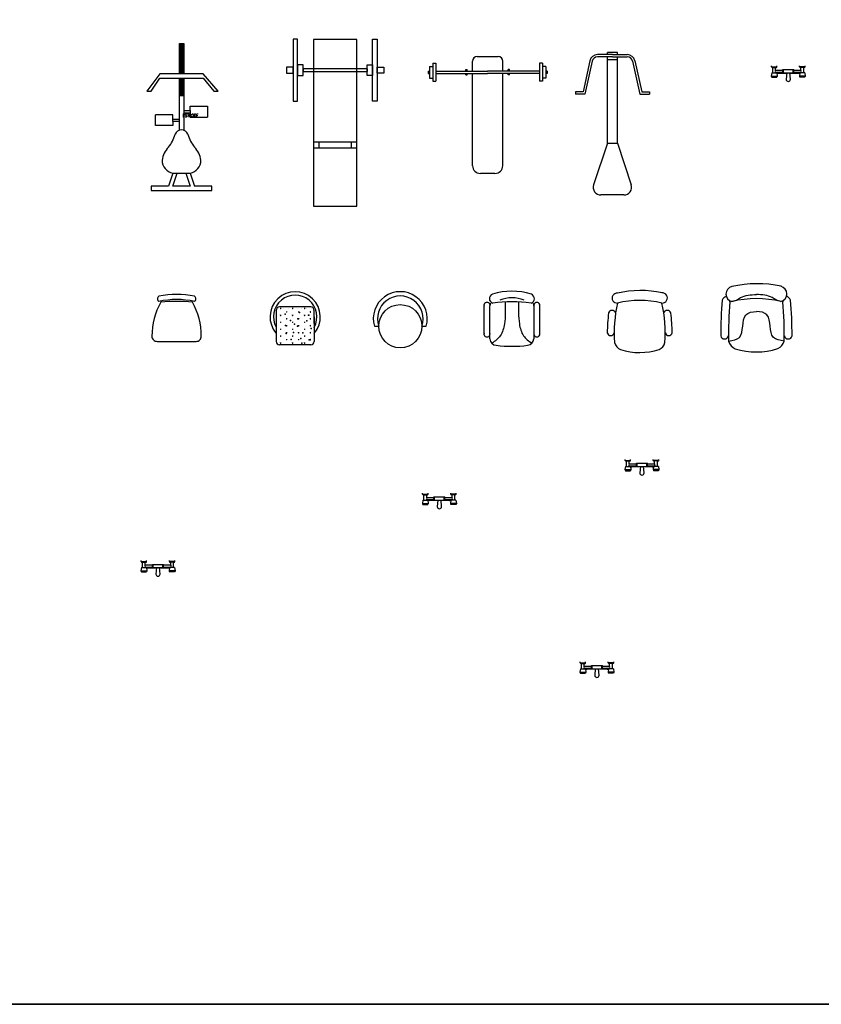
# Model space of a CAD drawing. Header units: inches. Extents: x 100794 to 106273, y 288 to 2276.
# Tile 130 of 149: x 105405 to 105840, y 288 to 821. Entities that reach past the tile are written whole.
import ezdxf

# ---------------------------------------------------------------- set-up
doc = ezdxf.new("R2010")
doc.units = ezdxf.units.IN
doc.header["$MEASUREMENT"] = 0
doc.layers.get('0').update_dxf_attribs({"linetype": 'CONTINUOUS'})
doc.layers.add('家私', color=4, linetype='CONTINUOUS')
doc.styles.add('ATTR', font='romans.shx', dxfattribs={"width": 0.8, "height": 0.7})

msp = doc.modelspace()

# ---------------------------------------------------------------- linework, layer by layer
at = {"color": 4}
for p, q in [((105812.77963, 795.55243), (105812.77963, 796.13756)), ((105812.77963, 795.55243), (105815.70527, 795.55243)), ((105813.07219, 795.25986), (105815.4127, 795.25986)), ((105813.51104, 792.33422), (105813.51104, 795.25986)), ((105814.97386, 793.79704), (105814.97386, 795.25986)), ((105815.70527, 795.55243), (105815.70527, 796.13756)), ((105827.99296, 795.55243), (105827.99296, 796.13756)), ((105830.9186, 795.55243), (105827.99296, 795.55243)), ((105830.62604, 795.25986), (105828.28553, 795.25986)), ((105828.72437, 793.79704), (105828.72437, 795.25986)), ((105830.18719, 792.33422), (105830.18719, 795.25986)), ((105830.9186, 795.55243), (105830.9186, 796.13756)), ((105812.92591, 792.33422), (105812.63334, 790.57884)), ((105812.63334, 790.57884), (105812.92591, 789.99371)), ((105812.63334, 790.57884), (105815.85155, 790.57884)), ((105812.92591, 792.33422), (105815.55899, 792.33422)), ((105812.92591, 789.99371), (105815.55899, 789.99371)), ((105814.97386, 793.79704), (105818.92347, 793.79704)), ((105814.97386, 792.62679), (105818.92347, 792.62679)), ((105814.97386, 792.33422), (105814.97386, 792.62679)), ((105815.55899, 792.33422), (105815.85155, 790.57884)), ((105815.85155, 790.57884), (105815.55899, 789.99371)), ((105820.94704, 792.04166), (105816.58296, 792.04166)), ((105818.92347, 794.08961), (105824.77476, 794.08961)), ((105818.92347, 792.33422), (105818.92347, 794.08961)), ((105818.92347, 792.33422), (105824.77476, 792.33422)), ((105819.21604, 792.33422), (105819.21604, 794.08961)), ((105820.97142, 792.33422), (105820.67886, 788.82345)), ((105823.01937, 788.82345), (105822.72681, 792.33422)), ((105827.11527, 792.04166), (105822.75119, 792.04166)), ((105824.48219, 792.33422), (105824.48219, 794.08961)), ((105824.77476, 792.33422), (105824.77476, 794.08961)), ((105824.77476, 793.79704), (105828.72437, 793.79704)), ((105824.77476, 792.62679), (105828.72437, 792.62679)), ((105828.13924, 792.33422), (105827.84668, 790.57884)), ((105831.06488, 790.57884), (105827.84668, 790.57884)), ((105827.84668, 790.57884), (105828.13924, 789.99371)), ((105830.77232, 792.33422), (105828.13924, 792.33422)), ((105830.77232, 789.99371), (105828.13924, 789.99371)), ((105828.72437, 792.33422), (105828.72437, 792.62679)), ((105830.77232, 792.33422), (105831.06488, 790.57884)), ((105831.06488, 790.57884), (105830.77232, 789.99371)), ((105733.50138, 582.27764), (105733.50138, 582.86277)), ((105733.50138, 582.27764), (105736.42702, 582.27764)), ((105733.79394, 581.98508), (105736.13445, 581.98508)), ((105734.23279, 579.05944), (105734.23279, 581.98508)), ((105735.69561, 580.52226), (105735.69561, 581.98508)), ((105736.42702, 582.27764), (105736.42702, 582.86277)), ((105748.71471, 582.27764), (105748.71471, 582.86277)), ((105751.64035, 582.27764), (105748.71471, 582.27764)), ((105751.34779, 581.98508), (105749.00727, 581.98508)), ((105749.44612, 580.52226), (105749.44612, 581.98508)), ((105750.90894, 579.05944), (105750.90894, 581.98508)), ((105751.64035, 582.27764), (105751.64035, 582.86277)), ((105733.64766, 579.05944), (105733.35509, 577.30405)), ((105733.35509, 577.30405), (105733.64766, 576.71893)), ((105733.35509, 577.30405), (105736.5733, 577.30405)), ((105733.64766, 579.05944), (105736.28073, 579.05944)), ((105733.64766, 576.71893), (105736.28073, 576.71893)), ((105735.69561, 580.52226), (105739.64522, 580.52226)), ((105735.69561, 579.352), (105739.64522, 579.352)), ((105735.69561, 579.05944), (105735.69561, 579.352)), ((105736.28073, 579.05944), (105736.5733, 577.30405)), ((105736.5733, 577.30405), (105736.28073, 576.71893)), ((105741.66879, 578.76687), (105737.30471, 578.76687)), ((105739.64522, 580.81482), (105745.4965, 580.81482)), ((105739.64522, 579.05944), (105739.64522, 580.81482)), ((105739.64522, 579.05944), (105745.4965, 579.05944)), ((105739.93779, 579.05944), (105739.93779, 580.81482)), ((105741.69317, 579.05944), (105741.40061, 575.54867)), ((105743.74112, 575.54867), (105743.44856, 579.05944)), ((105747.83702, 578.76687), (105743.47294, 578.76687)), ((105745.20394, 579.05944), (105745.20394, 580.81482)), ((105745.4965, 579.05944), (105745.4965, 580.81482)), ((105745.4965, 580.52226), (105749.44612, 580.52226)), ((105745.4965, 579.352), (105749.44612, 579.352)), ((105748.86099, 579.05944), (105748.56843, 577.30405)), ((105751.78663, 577.30405), (105748.56843, 577.30405)), ((105748.56843, 577.30405), (105748.86099, 576.71893)), ((105751.49407, 579.05944), (105748.86099, 579.05944)), ((105751.49407, 576.71893), (105748.86099, 576.71893)), ((105749.44612, 579.05944), (105749.44612, 579.352)), ((105751.49407, 579.05944), (105751.78663, 577.30405)), ((105751.78663, 577.30405), (105751.49407, 576.71893)), ((105623.87778, 560.77875), (105623.58522, 559.02336)), ((105623.7315, 563.99695), (105623.7315, 564.58208)), ((105623.7315, 563.99695), (105626.65714, 563.99695)), ((105623.87778, 560.77875), (105626.51086, 560.77875)), ((105624.02406, 563.70439), (105626.36458, 563.70439)), ((105624.46291, 560.77875), (105624.46291, 563.70439)), ((105625.92573, 562.24157), (105625.92573, 563.70439)), ((105625.92573, 562.24157), (105629.87535, 562.24157)), ((105625.92573, 561.07131), (105629.87535, 561.07131)), ((105625.92573, 560.77875), (105625.92573, 561.07131)), ((105626.51086, 560.77875), (105626.80342, 559.02336)), ((105626.65714, 563.99695), (105626.65714, 564.58208)), ((105631.89891, 560.48618), (105627.53483, 560.48618)), ((105629.87535, 562.53413), (105635.72663, 562.53413)), ((105629.87535, 560.77875), (105629.87535, 562.53413)), ((105629.87535, 560.77875), (105635.72663, 560.77875)), ((105630.16791, 560.77875), (105630.16791, 562.53413)), ((105631.92329, 560.77875), (105631.63073, 557.26798)), ((105633.97124, 557.26798), (105633.67868, 560.77875)), ((105638.06714, 560.48618), (105633.70306, 560.48618)), ((105635.43406, 560.77875), (105635.43406, 562.53413)), ((105635.72663, 560.77875), (105635.72663, 562.53413)), ((105635.72663, 562.24157), (105639.67624, 562.24157)), ((105635.72663, 561.07131), (105639.67624, 561.07131)), ((105639.09112, 560.77875), (105638.79855, 559.02336)), ((105638.94483, 563.99695), (105638.94483, 564.58208)), ((105641.87047, 563.99695), (105638.94483, 563.99695)), ((105641.72419, 560.77875), (105639.09112, 560.77875)), ((105641.57791, 563.70439), (105639.2374, 563.70439)), ((105639.67624, 562.24157), (105639.67624, 563.70439)), ((105639.67624, 560.77875), (105639.67624, 561.07131)), ((105641.13906, 560.77875), (105641.13906, 563.70439)), ((105641.72419, 560.77875), (105642.01676, 559.02336)), ((105641.87047, 563.99695), (105641.87047, 564.58208)), ((105623.58522, 559.02336), (105623.87778, 558.43823)), ((105623.58522, 559.02336), (105626.80342, 559.02336)), ((105623.87778, 558.43823), (105626.51086, 558.43823)), ((105626.80342, 559.02336), (105626.51086, 558.43823)), ((105642.01676, 559.02336), (105638.79855, 559.02336)), ((105638.79855, 559.02336), (105639.09112, 558.43823)), ((105641.72419, 558.43823), (105639.09112, 558.43823)), ((105642.01676, 559.02336), (105641.72419, 558.43823)), ((105471.41961, 524.21735), (105471.12704, 522.46197)), ((105471.27332, 527.43556), (105471.27332, 528.02069)), ((105471.27332, 527.43556), (105474.19897, 527.43556)), ((105471.41961, 524.21735), (105474.05268, 524.21735)), ((105471.56589, 527.143), (105473.9064, 527.143)), ((105472.00473, 524.21735), (105472.00473, 527.143)), ((105473.46756, 525.68017), (105473.46756, 527.143)), ((105473.46756, 525.68017), (105477.41717, 525.68017)), ((105473.46756, 524.50992), (105477.41717, 524.50992)), ((105473.46756, 524.21735), (105473.46756, 524.50992)), ((105474.05268, 524.21735), (105474.34525, 522.46197)), ((105474.19897, 527.43556), (105474.19897, 528.02069)), ((105479.44074, 523.92479), (105475.07666, 523.92479)), ((105477.41717, 525.97274), (105483.26845, 525.97274)), ((105477.41717, 524.21735), (105477.41717, 525.97274)), ((105477.41717, 524.21735), (105483.26845, 524.21735)), ((105477.70974, 524.21735), (105477.70974, 525.97274)), ((105479.46512, 524.21735), (105479.17256, 520.70658)), ((105481.51307, 520.70658), (105481.22051, 524.21735)), ((105485.60897, 523.92479), (105481.24489, 523.92479)), ((105482.97589, 524.21735), (105482.97589, 525.97274)), ((105483.26845, 524.21735), (105483.26845, 525.97274)), ((105483.26845, 525.68017), (105487.21807, 525.68017)), ((105483.26845, 524.50992), (105487.21807, 524.50992)), ((105486.63294, 524.21735), (105486.34038, 522.46197)), ((105486.48666, 527.43556), (105486.48666, 528.02069)), ((105489.4123, 527.43556), (105486.48666, 527.43556)), ((105489.26602, 524.21735), (105486.63294, 524.21735)), ((105489.11974, 527.143), (105486.77922, 527.143)), ((105487.21807, 525.68017), (105487.21807, 527.143)), ((105487.21807, 524.21735), (105487.21807, 524.50992)), ((105488.68089, 524.21735), (105488.68089, 527.143)), ((105489.26602, 524.21735), (105489.55858, 522.46197)), ((105489.4123, 527.43556), (105489.4123, 528.02069)), ((105471.12704, 522.46197), (105471.41961, 521.87684)), ((105471.12704, 522.46197), (105474.34525, 522.46197)), ((105471.41961, 521.87684), (105474.05268, 521.87684)), ((105474.34525, 522.46197), (105474.05268, 521.87684)), ((105489.55858, 522.46197), (105486.34038, 522.46197)), ((105486.34038, 522.46197), (105486.63294, 521.87684)), ((105489.26602, 521.87684), (105486.63294, 521.87684)), ((105489.55858, 522.46197), (105489.26602, 521.87684)), ((105709.10808, 472.59348), (105709.10808, 473.1786)), ((105709.10808, 472.59348), (105712.03372, 472.59348)), ((105709.40064, 472.30091), (105711.74115, 472.30091)), ((105709.83949, 469.37527), (105709.83949, 472.30091)), ((105711.30231, 470.83809), (105711.30231, 472.30091)), ((105711.30231, 470.83809), (105715.25192, 470.83809)), ((105711.30231, 469.66783), (105715.25192, 469.66783)), ((105711.30231, 469.37527), (105711.30231, 469.66783)), ((105712.03372, 472.59348), (105712.03372, 473.1786)), ((105715.25192, 471.13066), (105721.10321, 471.13066)), ((105715.25192, 469.37527), (105715.25192, 471.13066)), ((105715.54449, 469.37527), (105715.54449, 471.13066)), ((105720.81064, 469.37527), (105720.81064, 471.13066)), ((105721.10321, 469.37527), (105721.10321, 471.13066)), ((105721.10321, 470.83809), (105725.05282, 470.83809)), ((105721.10321, 469.66783), (105725.05282, 469.66783)), ((105724.32141, 472.59348), (105724.32141, 473.1786)), ((105727.24705, 472.59348), (105724.32141, 472.59348)), ((105726.95449, 472.30091), (105724.61398, 472.30091)), ((105725.05282, 470.83809), (105725.05282, 472.30091)), ((105725.05282, 469.37527), (105725.05282, 469.66783)), ((105726.51564, 469.37527), (105726.51564, 472.30091)), ((105727.24705, 472.59348), (105727.24705, 473.1786)), ((105709.25436, 469.37527), (105708.9618, 467.61989)), ((105708.9618, 467.61989), (105709.25436, 467.03476)), ((105708.9618, 467.61989), (105712.18, 467.61989)), ((105709.25436, 469.37527), (105711.88744, 469.37527)), ((105709.25436, 467.03476), (105711.88744, 467.03476)), ((105711.88744, 469.37527), (105712.18, 467.61989)), ((105712.18, 467.61989), (105711.88744, 467.03476)), ((105717.27549, 469.08271), (105712.91141, 469.08271)), ((105715.25192, 469.37527), (105721.10321, 469.37527)), ((105717.29987, 469.37527), (105717.00731, 465.8645)), ((105719.34782, 465.8645), (105719.05526, 469.37527)), ((105723.44372, 469.08271), (105719.07964, 469.08271)), ((105724.46769, 469.37527), (105724.17513, 467.61989)), ((105727.39334, 467.61989), (105724.17513, 467.61989)), ((105724.17513, 467.61989), (105724.46769, 467.03476)), ((105727.10077, 469.37527), (105724.46769, 469.37527)), ((105727.10077, 467.03476), (105724.46769, 467.03476)), ((105727.10077, 469.37527), (105727.39334, 467.61989)), ((105727.39334, 467.61989), (105727.10077, 467.03476))]:
    msp.add_line(p, q, dxfattribs=at)
msp.add_line((101017.46248, 287.5562), (106272.66502, 287.5562))
msp.add_lwpolyline([(101017.46248, 2275.68468), (106272.66502, 2275.68468), (106272.66502, 287.5562), (101017.46248, 287.5562)], close=True)
for centre, radius, start, end in [((105813.07219, 795.55243), 0.29256, 180, 270), ((105815.4127, 795.55243), 0.29256, 270, 0), ((105828.28553, 795.55243), 0.29256, 180, 270), ((105830.62604, 795.55243), 0.29256, 270, 0), ((105815.79352, 793.21192), 1.00708, 144.478238, 215.521762), ((105818.30442, 780.11827), 12.04701, 98.215389, 102.792387), ((105825.39381, 780.11827), 12.04701, 77.207613, 81.784611), ((105827.90471, 793.21192), 1.00708, 324.478238, 35.521762), ((105821.84911, 788.82345), 1.17026, 180, 0), ((105733.79394, 582.27764), 0.29256, 180, 270), ((105736.13445, 582.27764), 0.29256, 270, 0), ((105749.00727, 582.27764), 0.29256, 180, 270), ((105751.34779, 582.27764), 0.29256, 270, 0), ((105736.51527, 579.93713), 1.00708, 144.478238, 215.521762), ((105739.02616, 566.84349), 12.04701, 98.215389, 102.792387), ((105746.11556, 566.84349), 12.04701, 77.207613, 81.784611), ((105748.62646, 579.93713), 1.00708, 324.478238, 35.521762), ((105742.57086, 575.54867), 1.17026, 180, 0), ((105624.02406, 563.99695), 0.29256, 180, 270), ((105626.74539, 561.65644), 1.00708, 144.478238, 215.521762), ((105626.36458, 563.99695), 0.29256, 270, 0), ((105629.25629, 548.5628), 12.04701, 98.215389, 102.792387), ((105636.34569, 548.5628), 12.04701, 77.207613, 81.784611), ((105639.2374, 563.99695), 0.29256, 180, 270), ((105638.85658, 561.65644), 1.00708, 324.478238, 35.521762), ((105641.57791, 563.99695), 0.29256, 270, 0), ((105632.80099, 557.26798), 1.17026, 180, 0), ((105471.56589, 527.43556), 0.29256, 180, 270), ((105474.28722, 525.09505), 1.00708, 144.478238, 215.521762), ((105473.9064, 527.43556), 0.29256, 270, 0), ((105476.79811, 512.00141), 12.04701, 98.215389, 102.792387), ((105483.88751, 512.00141), 12.04701, 77.207613, 81.784611), ((105486.77922, 527.43556), 0.29256, 180, 270), ((105486.39841, 525.09505), 1.00708, 324.478238, 35.521762), ((105489.11974, 527.43556), 0.29256, 270, 0), ((105480.34281, 520.70658), 1.17026, 180, 0), ((105709.40064, 472.59348), 0.29256, 180, 270), ((105712.12197, 470.25296), 1.00708, 144.478238, 215.521762), ((105711.74115, 472.59348), 0.29256, 270, 0), ((105724.61398, 472.59348), 0.29256, 180, 270), ((105724.23316, 470.25296), 1.00708, 324.478238, 35.521762), ((105726.95449, 472.59348), 0.29256, 270, 0), ((105714.63287, 457.15932), 12.04701, 98.215389, 102.792387), ((105718.17757, 465.8645), 1.17026, 180, 0), ((105721.72227, 457.15932), 12.04701, 77.207613, 81.784611)]:
    msp.add_arc(centre, radius, start, end, dxfattribs=at)
at = {"layer": '家私', "linetype": 'Continuous'}
for p, q in [((105491.91036, 808.17683), (105494.25087, 808.17683)), ((105491.91036, 791.79324), (105491.91036, 808.17683)), ((105492.49549, 808.17683), (105492.49549, 791.77662)), ((105493.08061, 791.79324), (105493.08061, 808.17683)), ((105493.66574, 808.17683), (105493.66574, 791.77662)), ((105494.25087, 808.17683), (105494.25087, 791.79324)), ((105556.01482, 810.52148), (105553.54261, 810.52148)), ((105553.54261, 810.52148), (105553.54261, 777.03428)), ((105556.01482, 777.03428), (105556.01482, 810.52148)), ((105564.64188, 810.4091), (105564.64188, 720.06109)), ((105588.0155, 810.4091), (105564.64188, 810.4091)), ((105588.0155, 720.06109), (105588.0155, 810.4091)), ((105596.64257, 810.52148), (105599.11478, 810.52148)), ((105596.64257, 810.52148), (105599.11478, 810.52148)), ((105596.64257, 777.03428), (105596.64257, 810.52148)), ((105596.64257, 777.03428), (105596.64257, 810.52148)), ((105599.11478, 810.52148), (105599.11478, 777.03428)), ((105599.11478, 810.52148), (105599.11478, 777.03428)), ((105653.31602, 801.18701), (105664.60789, 801.18701)), ((105726.54115, 802.18544), (105718.46571, 802.18544)), ((105726.54115, 800.92156), (105718.46571, 800.92156)), ((105729.25217, 803.39625), (105723.83014, 803.39625)), ((105723.83014, 802.18544), (105723.83014, 803.39625)), ((105723.83014, 754.20327), (105723.83014, 800.92156)), ((105726.54115, 802.18544), (105734.61659, 802.18544)), ((105726.54115, 800.92156), (105734.61659, 800.92156)), ((105729.25217, 802.18544), (105729.25217, 803.39625)), ((105729.25217, 754.20327), (105729.25217, 800.92156)), ((105553.54261, 795.3511), (105549.8836, 795.3511)), ((105549.8836, 795.3511), (105549.8836, 792.20465)), ((105553.54261, 792.20465), (105553.54261, 795.3511)), ((105558.93652, 796.58721), (105556.01482, 796.58721)), ((105556.01482, 796.58721), (105556.01482, 790.96855)), ((105558.93652, 790.96855), (105558.93652, 796.58721)), ((105593.72087, 796.58721), (105596.64257, 796.58721)), ((105593.72087, 796.58721), (105596.64257, 796.58721)), ((105593.72087, 790.96855), (105593.72087, 796.58721)), ((105593.72087, 790.96855), (105593.72087, 796.58721)), ((105596.64257, 796.58721), (105596.64257, 790.96855)), ((105596.64257, 796.58721), (105596.64257, 790.96855)), ((105599.11478, 792.20465), (105599.11478, 795.3511)), ((105599.11478, 792.20465), (105599.11478, 795.3511)), ((105599.11478, 795.3511), (105602.77378, 795.3511)), ((105599.11478, 795.3511), (105602.77378, 795.3511)), ((105602.77378, 795.3511), (105602.77378, 792.20465)), ((105602.77378, 795.3511), (105602.77378, 792.20465)), ((105627.52886, 795.84963), (105629.21403, 795.84963)), ((105627.52886, 795.84963), (105627.52886, 789.53024)), ((105629.21403, 797.5348), (105630.8992, 797.5348)), ((105629.21403, 797.5348), (105629.21403, 787.84508)), ((105630.8992, 797.5348), (105630.8992, 787.84508)), ((105650.78827, 793.32188), (105650.78827, 798.65925)), ((105667.13565, 793.32188), (105667.13565, 798.65925)), ((105688.70988, 797.5348), (105687.02471, 797.5348)), ((105687.02471, 797.5348), (105687.02471, 787.84508)), ((105688.70988, 797.5348), (105688.70988, 787.84508)), ((105690.39505, 795.84963), (105688.70988, 795.84963)), ((105690.39505, 795.84963), (105690.39505, 789.53024)), ((105714.35196, 798.88124), (105710.64136, 782.08359)), ((105715.58609, 798.60862), (105711.65652, 780.81971)), ((105723.83014, 799.47975), (105729.25217, 799.47975)), ((105737.49622, 798.60862), (105741.42579, 780.81971)), ((105738.73034, 798.88124), (105742.44095, 782.08359)), ((105481.37805, 791.79324), (105474.35651, 782.43118)), ((105491.91036, 791.79324), (105481.37805, 791.79324)), ((105504.78318, 791.79324), (105491.91036, 791.79324)), ((105512.97497, 782.43118), (105504.78318, 791.79324)), ((105549.8836, 792.20465), (105553.54261, 792.20465)), ((105556.01482, 790.96855), (105558.93652, 790.96855)), ((105558.93652, 794.45212), (105558.93652, 793.10364)), ((105593.72087, 794.45212), (105558.93652, 794.45212)), ((105558.93652, 793.10364), (105593.72087, 793.10364)), ((105593.72087, 794.45212), (105593.72087, 793.10364)), ((105593.72087, 794.45212), (105593.72087, 793.10364)), ((105596.64257, 790.96855), (105593.72087, 790.96855)), ((105596.64257, 790.96855), (105593.72087, 790.96855)), ((105602.77378, 792.20465), (105599.11478, 792.20465)), ((105602.77378, 792.20465), (105599.11478, 792.20465)), ((105626.7371, 793.32188), (105627.52886, 793.32188)), ((105626.7371, 793.32188), (105626.7371, 792.058)), ((105626.7371, 792.058), (105627.52886, 792.058)), ((105630.8992, 793.32188), (105658.96196, 793.32188)), ((105630.8992, 792.058), (105658.96196, 792.058)), ((105647.05116, 793.32188), (105647.05116, 794.16446)), ((105647.05116, 794.16446), (105647.89375, 794.16446)), ((105647.05116, 791.21541), (105647.05116, 792.058)), ((105647.05116, 791.21541), (105647.89375, 791.21541)), ((105647.89375, 793.32188), (105647.89375, 794.16446)), ((105647.89375, 791.21541), (105647.89375, 792.058)), ((105650.78827, 742.00827), (105650.78827, 792.058)), ((105687.02471, 793.32188), (105658.96196, 793.32188)), ((105687.02471, 792.058), (105658.96196, 792.058)), ((105667.13565, 742.00827), (105667.13565, 792.058)), ((105670.87275, 794.16446), (105670.03017, 794.16446)), ((105670.03017, 793.32188), (105670.03017, 794.16446)), ((105670.03017, 791.21541), (105670.03017, 792.058)), ((105670.87275, 791.21541), (105670.03017, 791.21541)), ((105670.87275, 793.32188), (105670.87275, 794.16446)), ((105670.87275, 791.21541), (105670.87275, 792.058)), ((105691.18681, 793.32188), (105690.39505, 793.32188)), ((105691.18681, 792.058), (105690.39505, 792.058)), ((105691.18681, 793.32188), (105691.18681, 792.058)), ((105476.69702, 782.43118), (105481.37805, 789.45272)), ((105481.37805, 789.45272), (105504.78318, 789.45272)), ((105491.91036, 780.09067), (105491.91036, 789.45272)), ((105492.49549, 789.31136), (105492.49549, 780.09067)), ((105493.08061, 780.09067), (105493.08061, 789.45272)), ((105493.66574, 789.31136), (105493.66574, 780.09067)), ((105494.25087, 789.45272), (105494.25087, 780.09067)), ((105504.78318, 789.45272), (105510.63446, 782.43118)), ((105627.52886, 789.53024), (105629.21403, 789.53024)), ((105629.21403, 787.84508), (105630.8992, 787.84508)), ((105688.70988, 787.84508), (105687.02471, 787.84508)), ((105690.39505, 789.53024), (105688.70988, 789.53024)), ((105474.35651, 782.43118), (105476.69702, 782.43118)), ((105491.91036, 761.21794), (105491.91036, 780.09067)), ((105491.91036, 780.09067), (105494.25087, 780.09067)), ((105494.25087, 780.09067), (105494.25087, 761.21794)), ((105510.63446, 782.43118), (105512.97497, 782.43118)), ((105706.4969, 782.08359), (105706.4969, 780.81971)), ((105710.64136, 782.08359), (105706.4969, 782.08359)), ((105711.65652, 780.81971), (105706.4969, 780.81971)), ((105741.42579, 780.81971), (105746.58541, 780.81971)), ((105742.44095, 782.08359), (105746.58541, 782.08359)), ((105746.58541, 782.08359), (105746.58541, 780.81971)), ((105497.76164, 774.23939), (105507.12369, 774.23939)), ((105497.76164, 771.89887), (105497.76164, 774.23939)), ((105507.12369, 774.23939), (105507.12369, 768.3881)), ((105553.54261, 777.03428), (105556.01482, 777.03428)), ((105599.11478, 777.03428), (105596.64257, 777.03428)), ((105599.11478, 777.03428), (105596.64257, 777.03428)), ((105479.03753, 763.70708), (105479.03753, 769.55836)), ((105488.39959, 769.55836), (105479.03753, 769.55836)), ((105488.39959, 767.21785), (105488.39959, 769.55836)), ((105494.25087, 771.89887), (105497.76164, 771.89887)), ((105494.25087, 770.72862), (105497.76164, 770.72862)), ((105497.76164, 771.89887), (105497.76164, 768.3881)), ((105497.76164, 768.3881), (105507.12369, 768.3881)), ((105488.39959, 763.70708), (105479.03753, 763.70708)), ((105488.39959, 766.04759), (105488.39959, 767.21785)), ((105488.39959, 767.21785), (105491.91036, 767.21785)), ((105491.91036, 766.04759), (105488.39959, 766.04759)), ((105488.39959, 766.04759), (105488.39959, 763.70708)), ((105564.64188, 754.89676), (105588.0155, 754.89676)), ((105567.56358, 754.89676), (105567.56358, 751.75032)), ((105585.0938, 754.89676), (105585.0938, 751.75032)), ((105723.83014, 754.20327), (105716.32404, 731.7168)), ((105723.83014, 754.20327), (105729.25217, 754.20327)), ((105729.25217, 754.20327), (105736.75826, 731.7168)), ((105564.64188, 751.75032), (105588.0155, 751.75032)), ((105488.39959, 737.96143), (105486.05907, 730.9399)), ((105488.39959, 737.96143), (105497.76164, 737.96143)), ((105488.39959, 730.9399), (105490.7401, 737.96143)), ((105495.42113, 737.96143), (105497.76164, 730.9399)), ((105497.76164, 737.96143), (105500.10215, 730.9399)), ((105662.92272, 737.79535), (105655.00119, 737.79535)), ((105476.69702, 730.9399), (105476.69702, 728.59938)), ((105482.5483, 730.9399), (105476.69702, 730.9399)), ((105476.69702, 728.59938), (105509.4642, 728.59938)), ((105486.05907, 730.9399), (105482.5483, 730.9399)), ((105497.76164, 730.9399), (105488.39959, 730.9399)), ((105509.4642, 730.9399), (105500.10215, 730.9399)), ((105509.4642, 728.59938), (105509.4642, 730.9399)), ((105732.7621, 726.16993), (105720.32021, 726.16993)), ((105564.64188, 720.06109), (105588.0155, 720.06109)), ((105544.37218, 663.6043), (105544.37218, 646.7526)), ((105544.64403, 663.44098), (105544.64403, 663.44098)), ((105545.88528, 664.68222), (105545.88528, 664.68222)), ((105563.09799, 665.47671), (105546.24459, 665.47671)), ((105546.65736, 664.91587), (105546.65736, 664.44777)), ((105546.65736, 664.79885), (105546.78708, 664.87374)), ((105546.65736, 664.74033), (105546.8446, 664.74033)), ((105546.65736, 664.68182), (105546.89141, 664.68182)), ((105546.65736, 664.6233), (105546.8446, 664.6233)), ((105546.65736, 664.56479), (105546.78709, 664.4899)), ((105548.36777, 664.68222), (105548.36777, 664.68222)), ((105549.90047, 663.04346), (105549.90047, 662.57536)), ((105549.90047, 662.92644), (105550.03019, 663.00133)), ((105549.90047, 662.86792), (105550.08771, 662.86792)), ((105549.90047, 662.80941), (105550.13452, 662.80941)), ((105549.90047, 662.75089), (105550.08771, 662.75089)), ((105549.90047, 662.69238), (105550.0302, 662.61749)), ((105550.85025, 664.68222), (105550.85025, 664.68222)), ((105553.14358, 664.91587), (105553.14358, 664.44777)), ((105553.14358, 664.79885), (105553.2733, 664.87374)), ((105553.14358, 664.74033), (105553.33082, 664.74033)), ((105553.14358, 664.68182), (105553.37763, 664.68182)), ((105553.14358, 664.6233), (105553.33082, 664.6233)), ((105553.14358, 664.56479), (105553.27331, 664.4899)), ((105553.33274, 664.68222), (105553.33274, 664.68222)), ((105555.81523, 664.68222), (105555.81523, 664.68222)), ((105556.38669, 663.04346), (105556.38669, 662.57536)), ((105556.38669, 662.92644), (105556.51641, 663.00133)), ((105556.38669, 662.86792), (105556.57393, 662.86792)), ((105556.38669, 662.80941), (105556.62074, 662.80941)), ((105556.38669, 662.75089), (105556.57393, 662.75089)), ((105556.38669, 662.69238), (105556.51642, 662.61749)), ((105558.29772, 664.68222), (105558.29772, 664.68222)), ((105559.6298, 664.91587), (105559.6298, 664.44777)), ((105559.6298, 664.79885), (105559.75952, 664.87374)), ((105559.6298, 664.74033), (105559.81704, 664.74033)), ((105559.6298, 664.68182), (105559.86385, 664.68182)), ((105559.6298, 664.6233), (105559.81704, 664.6233)), ((105559.6298, 664.56479), (105559.75953, 664.4899)), ((105560.78021, 664.68222), (105560.78021, 664.68222)), ((105562.87291, 663.04346), (105562.87291, 662.57536)), ((105562.87291, 662.92644), (105563.00263, 663.00133)), ((105562.87291, 662.86792), (105563.06015, 662.86792)), ((105562.87291, 662.80941), (105563.10696, 662.80941)), ((105562.87291, 662.75089), (105563.06015, 662.75089)), ((105562.87291, 662.69238), (105563.00264, 662.61749)), ((105563.2627, 664.68222), (105563.2627, 664.68222)), ((105564.50394, 663.44098), (105564.50394, 663.44098)), ((105564.97041, 656.44739), (105564.97041, 663.6043)), ((105657.03336, 650.36967), (105657.03336, 666.75751)), ((105660.19305, 648.13156), (105660.19305, 666.03648)), ((105683.99159, 666.03648), (105683.99159, 648.13156)), ((105687.19551, 650.36967), (105687.19551, 666.75751)), ((105546.65736, 661.17105), (105546.65736, 660.70295)), ((105546.65736, 661.05402), (105546.78708, 661.12892)), ((105546.65736, 660.99551), (105546.8446, 660.99551)), ((105546.65736, 660.937), (105546.89141, 660.937)), ((105546.65736, 660.87848), (105546.8446, 660.87848)), ((105546.65736, 660.81997), (105546.78709, 660.74508)), ((105546.65736, 657.42623), (105546.65736, 656.95812)), ((105546.65736, 657.3092), (105546.78708, 657.3841)), ((105546.65736, 657.25069), (105546.8446, 657.25069)), ((105546.65736, 657.19218), (105546.89141, 657.19218)), ((105546.65736, 657.13366), (105546.8446, 657.13366)), ((105546.65736, 657.07515), (105546.78709, 657.00025)), ((105549.90047, 659.29864), (105549.90047, 658.83053)), ((105549.90047, 659.18161), (105550.03019, 659.25651)), ((105549.90047, 659.1231), (105550.08771, 659.1231)), ((105549.90047, 659.06459), (105550.13452, 659.06459)), ((105549.90047, 659.00607), (105550.08771, 659.00607)), ((105549.90047, 658.94756), (105550.0302, 658.87267)), ((105553.14358, 661.17105), (105553.14358, 660.70295)), ((105553.14358, 661.05402), (105553.2733, 661.12892)), ((105553.14358, 660.99551), (105553.33082, 660.99551)), ((105553.14358, 660.937), (105553.37763, 660.937)), ((105553.14358, 660.87848), (105553.33082, 660.87848)), ((105553.14358, 660.81997), (105553.27331, 660.74508)), ((105553.14358, 657.42623), (105553.14358, 656.95812)), ((105553.14358, 657.3092), (105553.2733, 657.3841)), ((105553.14358, 657.25069), (105553.33082, 657.25069)), ((105553.14358, 657.19218), (105553.37763, 657.19218)), ((105553.14358, 657.13366), (105553.33082, 657.13366)), ((105553.14358, 657.07515), (105553.27331, 657.00025)), ((105556.38669, 659.29864), (105556.38669, 658.83053)), ((105556.38669, 659.18161), (105556.51641, 659.25651)), ((105556.38669, 659.1231), (105556.57393, 659.1231)), ((105556.38669, 659.06459), (105556.62074, 659.06459)), ((105556.38669, 659.00607), (105556.57393, 659.00607)), ((105556.38669, 658.94756), (105556.51642, 658.87267)), ((105559.6298, 661.17105), (105559.6298, 660.70295)), ((105559.6298, 661.05402), (105559.75952, 661.12892)), ((105559.6298, 660.99551), (105559.81704, 660.99551)), ((105559.6298, 660.937), (105559.86385, 660.937)), ((105559.6298, 660.87848), (105559.81704, 660.87848)), ((105559.6298, 660.81997), (105559.75953, 660.74508)), ((105559.6298, 657.42623), (105559.6298, 656.95812)), ((105559.6298, 657.3092), (105559.75952, 657.3841)), ((105559.6298, 657.25069), (105559.81704, 657.25069)), ((105559.6298, 657.19218), (105559.86385, 657.19218)), ((105559.6298, 657.13366), (105559.81704, 657.13366)), ((105559.6298, 657.07515), (105559.75953, 657.00025)), ((105562.87291, 659.29864), (105562.87291, 658.83053)), ((105562.87291, 659.18161), (105563.00263, 659.25651)), ((105562.87291, 659.1231), (105563.06015, 659.1231)), ((105562.87291, 659.06459), (105563.10696, 659.06459)), ((105562.87291, 659.00607), (105563.06015, 659.00607)), ((105562.87291, 658.94756), (105563.00264, 658.87267)), ((105564.96869, 660.06672), (105564.96869, 646.7526)), ((105546.65736, 653.68141), (105546.65736, 653.2133)), ((105546.65736, 653.56438), (105546.78708, 653.63928)), ((105546.65736, 653.50587), (105546.8446, 653.50587)), ((105546.65736, 653.44735), (105546.89141, 653.44735)), ((105546.65736, 653.38884), (105546.8446, 653.38884)), ((105546.65736, 653.33033), (105546.78709, 653.25543)), ((105549.90047, 655.55382), (105549.90047, 655.08571)), ((105549.90047, 655.43679), (105550.03019, 655.51169)), ((105549.90047, 655.37828), (105550.08771, 655.37828)), ((105549.90047, 655.31977), (105550.13452, 655.31977)), ((105549.90047, 655.26125), (105550.08771, 655.26125)), ((105549.90047, 655.20274), (105550.0302, 655.12784)), ((105549.90047, 651.809), (105549.90047, 651.34089)), ((105549.90047, 651.69197), (105550.03019, 651.76687)), ((105549.90047, 651.63346), (105550.08771, 651.63346)), ((105549.90047, 651.57494), (105550.13452, 651.57494)), ((105549.90047, 651.51643), (105550.08771, 651.51643)), ((105549.90047, 651.45792), (105550.0302, 651.38302)), ((105553.14358, 653.68141), (105553.14358, 653.2133)), ((105553.14358, 653.56438), (105553.2733, 653.63928)), ((105553.14358, 653.50587), (105553.33082, 653.50587)), ((105553.14358, 653.44735), (105553.37763, 653.44735)), ((105553.14358, 653.38884), (105553.33082, 653.38884)), ((105553.14358, 653.33033), (105553.27331, 653.25543)), ((105556.38669, 655.55382), (105556.38669, 655.08571)), ((105556.38669, 655.43679), (105556.51641, 655.51169)), ((105556.38669, 655.37828), (105556.57393, 655.37828)), ((105556.38669, 655.31977), (105556.62074, 655.31977)), ((105556.38669, 655.26125), (105556.57393, 655.26125)), ((105556.38669, 655.20274), (105556.51642, 655.12784)), ((105556.38669, 651.809), (105556.38669, 651.34089)), ((105556.38669, 651.69197), (105556.51641, 651.76687)), ((105556.38669, 651.63346), (105556.57393, 651.63346)), ((105556.38669, 651.57494), (105556.62074, 651.57494)), ((105556.38669, 651.51643), (105556.57393, 651.51643)), ((105556.38669, 651.45792), (105556.51642, 651.38302)), ((105559.6298, 653.68141), (105559.6298, 653.2133)), ((105559.6298, 653.56438), (105559.75952, 653.63928)), ((105559.6298, 653.50587), (105559.81704, 653.50587)), ((105559.6298, 653.44735), (105559.86385, 653.44735)), ((105559.6298, 653.38884), (105559.81704, 653.38884)), ((105559.6298, 653.33033), (105559.75953, 653.25543)), ((105562.87291, 655.55382), (105562.87291, 655.08571)), ((105562.87291, 655.43679), (105563.00263, 655.51169)), ((105562.87291, 655.37828), (105563.06015, 655.37828)), ((105562.87291, 655.31977), (105563.10696, 655.31977)), ((105562.87291, 655.26125), (105563.06015, 655.26125)), ((105562.87291, 655.20274), (105563.00264, 655.12784)), ((105562.87291, 651.809), (105562.87291, 651.34089)), ((105562.87291, 651.69197), (105563.00263, 651.76687)), ((105562.87291, 651.63346), (105563.06015, 651.63346)), ((105562.87291, 651.57494), (105563.10696, 651.57494)), ((105562.87291, 651.51643), (105563.06015, 651.51643)), ((105562.87291, 651.45792), (105563.00264, 651.38302)), ((105597.57588, 655.01639), (105599.91639, 655.01639)), ((105623.32152, 655.01639), (105625.66203, 655.01639)), ((105479.83077, 646.79795), (105500.99425, 646.79795)), ((105546.65736, 649.93659), (105546.65736, 649.46848)), ((105546.65736, 649.81956), (105546.78708, 649.89446)), ((105546.65736, 649.76105), (105546.8446, 649.76105)), ((105546.65736, 649.70253), (105546.89141, 649.70253)), ((105546.65736, 649.64402), (105546.8446, 649.64402)), ((105546.65736, 649.58551), (105546.78709, 649.51061)), ((105546.65736, 646.19176), (105546.65736, 645.72366)), ((105546.65736, 646.07474), (105546.78708, 646.14964)), ((105546.65736, 646.01623), (105546.8446, 646.01623)), ((105546.65736, 645.95771), (105546.89141, 645.95771)), ((105546.65736, 645.8992), (105546.8446, 645.8992)), ((105546.65736, 645.84069), (105546.78709, 645.76579)), ((105549.90047, 648.06417), (105549.90047, 647.59607)), ((105549.90047, 647.94715), (105550.03019, 648.02205)), ((105549.90047, 647.88864), (105550.08771, 647.88864)), ((105549.90047, 647.83012), (105550.13452, 647.83012)), ((105549.90047, 647.77161), (105550.08771, 647.77161)), ((105549.90047, 647.7131), (105550.0302, 647.6382)), ((105553.14358, 649.93659), (105553.14358, 649.46848)), ((105553.14358, 649.81956), (105553.2733, 649.89446)), ((105553.14358, 649.76105), (105553.33082, 649.76105)), ((105553.14358, 649.70253), (105553.37763, 649.70253)), ((105553.14358, 649.64402), (105553.33082, 649.64402)), ((105553.14358, 649.58551), (105553.27331, 649.51061)), ((105553.14358, 646.19176), (105553.14358, 645.72366)), ((105553.14358, 646.07474), (105553.2733, 646.14964)), ((105553.14358, 646.01623), (105553.33082, 646.01623)), ((105553.14358, 645.95771), (105553.37763, 645.95771)), ((105553.14358, 645.8992), (105553.33082, 645.8992)), ((105553.14358, 645.84069), (105553.27331, 645.76579)), ((105556.38669, 648.06417), (105556.38669, 647.59607)), ((105556.38669, 647.94715), (105556.51641, 648.02205)), ((105556.38669, 647.88864), (105556.57393, 647.88864)), ((105556.38669, 647.83012), (105556.62074, 647.83012)), ((105556.38669, 647.77161), (105556.57393, 647.77161)), ((105556.38669, 647.7131), (105556.51642, 647.6382)), ((105559.6298, 649.93659), (105559.6298, 649.46848)), ((105559.6298, 649.81956), (105559.75952, 649.89446)), ((105559.6298, 649.76105), (105559.81704, 649.76105)), ((105559.6298, 649.70253), (105559.86385, 649.70253)), ((105559.6298, 649.64402), (105559.81704, 649.64402)), ((105559.6298, 649.58551), (105559.75953, 649.51061)), ((105559.6298, 646.19176), (105559.6298, 645.72366)), ((105559.6298, 646.07474), (105559.75952, 646.14964)), ((105559.6298, 646.01623), (105559.81704, 646.01623)), ((105559.6298, 645.95771), (105559.86385, 645.95771)), ((105559.6298, 645.8992), (105559.81704, 645.8992)), ((105559.6298, 645.84069), (105559.75953, 645.76579)), ((105562.87291, 648.06417), (105562.87291, 647.59607)), ((105562.87291, 647.94715), (105563.00263, 648.02205)), ((105562.87291, 647.88864), (105563.06015, 647.88864)), ((105562.87291, 647.83012), (105563.10696, 647.83012)), ((105562.87291, 647.77161), (105563.06015, 647.77161)), ((105562.87291, 647.7131), (105563.00264, 647.6382)), ((105563.15691, 644.88019), (105546.24459, 644.88019)), ((105563.09628, 644.88019), (105548.17709, 644.88019))]:
    msp.add_line(p, q, dxfattribs=at)
msp.add_circle((105611.61896, 655.01639), 11.70257, dxfattribs=at)
for centre, radius, start, end in [((105653.31602, 798.65925), 2.52775, 90, 180), ((105664.60789, 798.65925), 2.52775, 0, 90), ((105718.46571, 797.97251), 4.21292, 90, 167.5433912), ((105718.46571, 797.97251), 2.94905, 90, 167.5433912), ((105734.61659, 797.97251), 4.21292, 12.4566088, 90), ((105734.61659, 797.97251), 2.94905, 12.4566088, 90), ((105471.03485, 763.90509), 19.1663, 321.6175, 345.2525), ((105493.08061, 757.56323), 3.80333, 22.61987, 157.3801), ((105515.12614, 763.90509), 19.1663, 194.7476, 218.3825), ((105494.06012, 743.61544), 11.59288, 133.6443, 173.2256), ((105492.10087, 743.61544), 11.5929, 6.774486, 46.35562), ((105489.68547, 744.98178), 7.13716, 179.9906, 259.6205), ((105496.47576, 744.98178), 7.13716, 280.3795, 0.0093894), ((105655.00119, 742.00827), 4.21292, 180, 270), ((105662.92272, 742.00827), 4.21292, 270, 0), ((105720.32021, 730.38286), 4.21292, 161.5407349, 270), ((105732.7621, 730.38286), 4.21292, 270, 18.4592651), ((105805.02076, 618.58793), 59.49285, 77.4124748, 103.3391103), ((105554.67129, 660.08657), 13.62834, 319.0767415, 220.9122705), ((105611.61896, 659.11229), 14.62821, 343.7397953, 196.2602047), ((105662.38647, 669.95639), 2.51639, 108.9231382, 254.9246994), ((105672.09983, 639.52459), 34.46024, 72.2085875, 107.7914125), ((105681.79647, 669.95902), 2.51937, 285.0970941, 70.6979285), ((105729.05267, 670.2469), 2.69088, 85.3007574, 274.6992426), ((105741.75115, 620.30344), 54.08441, 77.4124748, 103.3391103), ((105753.55858, 670.3245), 2.76346, 266.9109354, 94.2232873), ((105792.25655, 672.42422), 4.1641, 103.3520412, 256.6479588), ((105816.78802, 672.50021), 4.26075, 284.3651596, 76.4669302), ((105514.7941, 649.72748), 37.7423, 150.9069, 180.1216), ((105481.71324, 669.83428), 1.69976, 124.2916, 235.7084), ((105490.45562, 627.11268), 45.17942, 77.60212, 102.3979), ((105490.45562, 624.30407), 45.17942, 77.60212, 102.3979), ((105490.45548, 561.94044), 106.48962, 85.39388, 94.65469), ((105466.03147, 649.72764), 37.74162, 359.8781, 29.10605), ((105499.198, 669.83428), 1.69973, 304.2902, 55.70977), ((105554.67129, 660.08657), 11.75593, 331.1555783, 208.8271232), ((105611.61896, 659.0287), 12.37128, 341.0753556, 198.9246444), ((105658.6132, 666.29672), 1.64567, 343.7397953, 196.2602047), ((105663.35274, 666.03648), 3.15969, 152.4155592, 180), ((105672.09232, 593.16405), 75.06615, 82.0735004, 97.9264996), ((105672.15968, 653.95081), 16.51736, 66.2291714, 113.7708286), ((105680.8319, 666.03648), 3.15969, 0, 27.5844408), ((105685.61566, 666.29672), 1.64567, 343.7397953, 196.2602047), ((105805.33933, 651.0724), 77.83364, 167.7664982, 183.6551951), ((105741.34139, 618.33248), 50.69014, 76.2267964, 103.7732036), ((105677.34345, 651.0724), 77.83364, 356.3448049, 12.2335018), ((106027.73598, 649.06585), 242.51524, 175.2331938, 179.8303083), ((105790.18517, 666.94627), 4.71019, 115.6229361, 151.150385), ((105984.21266, 651.16169), 194.73275, 174.9679098, 181.231774), ((105788.14501, 667.58394), 2.18694, 17.5232967, 25.0997916), ((105804.57002, 614.21684), 55.75916, 76.2267964, 103.7732036), ((105820.99503, 667.58394), 2.18694, 153.9276898, 162.4767033), ((105624.92738, 651.16169), 194.73275, 358.768226, 5.0320902), ((105815.66546, 664.29791), 8.89942, 33.5707928, 53.0449369), ((105581.40406, 649.06585), 242.51524, 0.1696917, 4.7668062), ((105546.24459, 663.6043), 1.87241, 90, 180), ((105563.09799, 663.6043), 1.87241, 0, 90), ((105805.33933, 651.0724), 81.58822, 172.1601688, 179.7179511), ((105726.40956, 661.60277), 1.98813, 17.5232967, 162.4767033), ((105756.27322, 661.60277), 1.98813, 17.5232967, 162.4767033), ((105677.34345, 651.0724), 81.58822, 0.2820489, 7.8398312), ((105658.6132, 650.83046), 1.64567, 163.7397953, 16.2602047), ((105685.61566, 650.83046), 1.64567, 163.7397953, 16.2602047), ((105725.62941, 651.87111), 1.91885, 191.942934, 348.057066), ((105757.05337, 651.87111), 1.91885, 191.942934, 348.057066), ((105479.79482, 649.54263), 2.74493, 177.8136, 270.748), ((105501.03006, 649.54263), 2.74491, 269.252, 2.186765), ((105546.24459, 646.7526), 1.87241, 180, 270), ((105563.09628, 646.7526), 1.87241, 270, 0), ((105663.85715, 648.34049), 3.67005, 183.2635588, 266.3701554), ((105680.31692, 648.34487), 3.68087, 274.9617535, 356.6777205), ((105733.13849, 647.55831), 5.66272, 194.8150001, 247.4216879), ((105749.36794, 647.64986), 5.85678, 295.9796131, 344.7603094), ((105787.28685, 650.22089), 2.11073, 191.942934, 348.057066), ((105795.54683, 648.56829), 6.229, 194.8150001, 247.4216879), ((105813.39922, 648.66899), 6.44246, 295.9796131, 344.7603094), ((105821.8532, 650.22089), 2.11073, 191.942934, 348.057066), ((105672.13004, 711.20825), 67.0719, 262.7148356, 277.2851644), ((105741.31835, 676.43455), 35.66595, 252.9858908, 287.3151436), ((105804.54468, 680.33216), 39.23255, 252.9858908, 287.3151436)]:
    msp.add_arc(centre, radius, start, end, dxfattribs=at)
for points in [[(105668.43558, 668.13152), (105668.03575, 656.30289), (105665.7967, 649.82912), (105661.25375, 645.75368)], [(105675.74907, 668.13152), (105676.1489, 656.30289), (105678.38794, 649.82912), (105682.93089, 645.75368)], [(105791.29492, 668.37268), (105793.76234, 669.16296), (105796.02982, 670.54791), (105804.59585, 672.18465)], [(105817.89677, 668.37268), (105815.42936, 669.16296), (105813.16188, 670.54791), (105804.59585, 672.18465)]]:
    msp.add_spline(points, degree=3, dxfattribs=at)
for points in [[(105789.52491, 646.97554), (105791.79617, 647.31264), (105798.76619, 648.3471), (105795.52715, 661.60461), (105802.2765, 662.95452), (105804.70054, 662.92953)], [(105819.61513, 646.97554), (105817.34388, 647.31264), (105810.37385, 648.3471), (105813.6129, 661.60461), (105806.86354, 662.95452), (105804.70054, 662.92953)]]:
    msp.add_open_spline(points, degree=3, knots=[0, 0, 0, 0, 95.341021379, 292.582579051, 388.750585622, 388.750585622, 388.750585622, 388.750585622], dxfattribs=at)
for p in [(105556.94594, 662.52492), (105549.17451, 661.49375), (105552.21097, 658.19621), (105556.03925, 659.00155), (105560.91694, 657.89421), (105560.97571, 657.89421), (105561.92438, 661.0149), (105561.98315, 661.0149), (105549.43974, 655.38884), (105549.70497, 651.14194), (105553.68341, 651.6728), (105554.24399, 656.073), (105555.83776, 655.07552), (105558.80131, 651.45149), (105558.86008, 651.45149), (105563.3348, 653.76684), (105563.39357, 653.76684), (105552.41246, 647.82745), (105557.69313, 648.43146), (105557.7519, 648.43146), (105558.35035, 645.83332), (105562.32736, 647.62612), (105562.38612, 647.62612)]:
    msp.add_point(p, dxfattribs=at)

# ---------------------------------------------------------------- texts
at = {"layer": '家私', "linetype": 'Continuous', "style": 'ATTR', "width": 0.8, "flags": 9}
msp.add_attdef('ESTCODE', (105493.66574, 768.3881), '', height=1.63836, dxfattribs=at)

doc.saveas('drawing.dxf')
